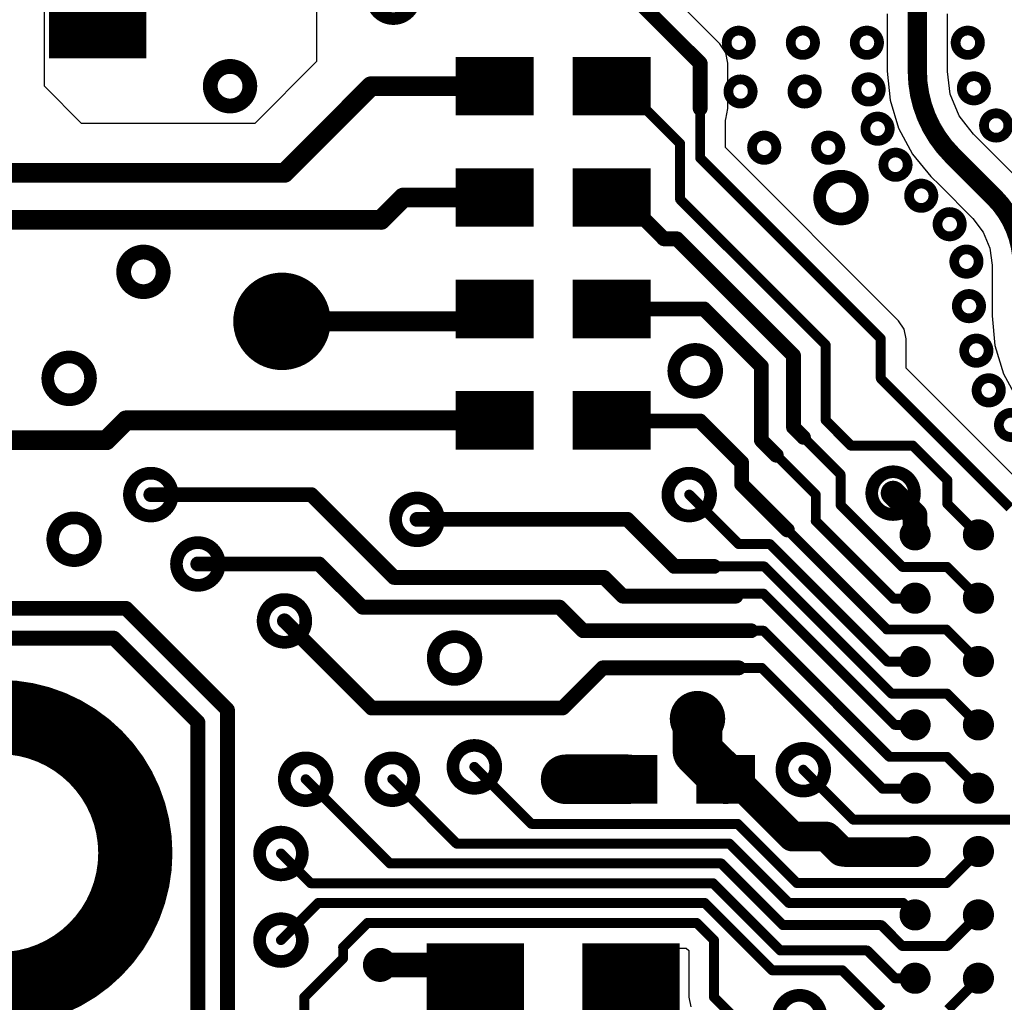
# Model space of a CAD drawing. Extents: x 32 to 97, y 17 to 119.
# Tile 19 of 24: x 58 to 68, y 91 to 101. Entities that reach past the tile are written whole.
import ezdxf

# ---------------------------------------------------------------- set-up
doc = ezdxf.new("R2010")
doc.units = 0
doc.layers.add('TOPLAYER', color=1, linetype='CONTINUOUS')

msp = doc.modelspace()

# ---------------------------------------------------------------- linework, layer by layer
at = {"layer": 'TOPLAYER'}
for p, q in [((58.09, 100.432), (58.09, 101.702)), ((60.884, 101.575), (60.884, 100.686)), ((65.022, 100.868), (64.343, 101.547)), ((66.742, 101.176), (66.742, 100.588)), ((67.358, 100.588), (67.358, 101.176)), ((65.084, 100.776), (65.022, 100.868)), ((65.022, 100.868), (65.022, 100.868)), ((65.106, 100.667), (65.084, 100.776)), ((60.884, 100.686), (60.249, 100.051)), ((65.106, 100.202), (65.106, 100.667)), ((66.742, 100.588), (66.741, 100.588)), ((66.741, 100.588), (66.77, 100.289)), ((67.358, 100.584), (67.358, 100.588)), ((67.388, 100.35), (67.358, 100.584)), ((58.471, 100.051), (58.09, 100.432)), ((66.77, 100.289), (66.857, 100.001)), ((67.48, 100.129), (67.388, 100.35)), ((65.084, 100.093), (65.106, 100.202)), ((65.08, 100.086), (65.084, 100.093)), ((65.08, 99.802), (65.08, 100.086)), ((67.551, 100.036), (67.48, 100.129)), ((60.249, 100.051), (58.471, 100.051)), ((66.857, 100.001), (66.999, 99.736)), ((67.626, 99.941), (67.551, 100.036)), ((67.716, 99.851), (67.626, 99.941)), ((66.858, 98.024), (65.08, 99.802)), ((68.055, 99.512), (67.716, 99.851)), ((66.999, 99.736), (67.189, 99.504)), ((67.189, 99.504), (67.189, 99.504)), ((67.189, 99.504), (67.28, 99.415)), ((67.28, 99.415), (67.619, 99.076)), ((67.619, 99.076), (67.619, 99.075)), ((67.619, 99.075), (67.619, 99.075)), ((67.619, 99.075), (67.727, 98.934)), ((67.727, 98.934), (67.795, 98.77)), ((67.795, 98.77), (67.818, 98.594)), ((67.818, 98.594), (67.819, 98.594)), ((67.819, 98.594), (67.819, 98.075)), ((67.819, 98.075), (67.818, 98.075)), ((67.818, 98.075), (67.847, 97.771)), ((66.914, 97.94), (66.858, 98.024)), ((66.934, 97.841), (66.914, 97.94)), ((66.934, 97.539), (66.934, 97.841)), ((67.847, 97.771), (67.936, 97.479)), ((68.185, 96.289), (66.934, 97.539)), ((67.936, 97.479), (68.08, 97.21)), ((63.678, 89.637), (63.678, 91.587)), ((63.678, 91.587), (64.678, 91.587)), ((64.678, 91.587), (64.704, 91.561)), ((64.704, 91.561), (64.704, 91.084)), ((64.704, 91.084), (64.724, 90.985))]:
    msp.add_line(p, q, dxfattribs=at)
for points, const_width in [([(58.386, 100.719), (58.386, 101.669)], 0.5), ([(58.886, 100.719), (58.886, 101.669)], 0.5), ([(64.141, 101.346), (64.821, 100.667)], 0.152), ([(67.05, 100.588), (67.05, 101.224)], 0.198), ([(58.136, 100.956), (59.136, 100.956)], 0.475), ([(62.512, 100.132), (62.512, 100.732)], 0.4), ([(62.912, 100.132), (62.912, 100.732)], 0.4), ([(63.712, 100.132), (63.712, 100.732)], 0.4), ([(64.112, 100.132), (64.112, 100.732)], 0.4), ([(62.312, 100.582), (63.112, 100.582)], 0.3), ([(63.512, 100.582), (64.312, 100.582)], 0.3), ([(64.821, 100.202), (64.821, 100.667)], 0.152), ([(60.554, 99.543), (61.443, 100.432)], 0.203), ([(61.443, 100.432), (62.712, 100.432)], 0.203), ([(63.912, 100.432), (64.027, 100.432)], 0.102), ([(64.027, 100.432), (64.614, 99.844)], 0.102), ([(62.312, 100.282), (63.112, 100.282)], 0.3), ([(63.512, 100.282), (64.312, 100.282)], 0.3), ([(64.821, 99.695), (64.821, 100.202)], 0.102), ([(64.614, 99.271), (64.614, 99.844)], 0.102), ([(62.512, 98.989), (62.512, 99.589)], 0.4), ([(62.912, 98.989), (62.912, 99.589)], 0.4), ([(63.712, 98.989), (63.712, 99.589)], 0.4), ([(64.112, 98.989), (64.112, 99.589)], 0.4), ([(67.408, 99.723), (67.837, 99.294)], 0.198), ([(64.821, 99.695), (66.675, 97.841)], 0.102), ([(55.397, 99.543), (60.554, 99.543)], 0.203), ([(62.312, 99.439), (63.112, 99.439)], 0.3), ([(63.512, 99.439), (64.312, 99.439)], 0.3), ([(61.544, 99.06), (61.773, 99.289)], 0.203), ([(61.773, 99.289), (62.712, 99.289)], 0.203), ([(63.912, 99.289), (64.027, 99.289)], 0.152), ([(64.027, 99.289), (64.449, 98.866)], 0.152), ([(67.837, 99.294), (67.838, 99.293)], 0.198), ([(62.312, 99.139), (63.112, 99.139)], 0.3), ([(63.512, 99.139), (64.312, 99.139)], 0.3), ([(64.614, 99.271), (66.11, 97.776)], 0.102), ([(57.353, 99.06), (61.544, 99.06)], 0.203), ([(64.449, 98.866), (64.582, 98.866)], 0.152), ([(64.582, 98.866), (65.779, 97.669)], 0.152), ([(62.512, 97.846), (62.512, 98.446)], 0.4), ([(62.912, 97.846), (62.912, 98.446)], 0.4), ([(63.712, 97.846), (63.712, 98.446)], 0.4), ([(64.112, 97.846), (64.112, 98.446)], 0.4), ([(62.312, 98.296), (63.112, 98.296)], 0.3), ([(63.512, 98.296), (64.312, 98.296)], 0.3), ([(62.585, 98.019), (62.712, 98.146)], 0.203), ([(62.312, 97.996), (63.112, 97.996)], 0.3), ([(63.512, 97.996), (64.312, 97.996)], 0.3), ([(63.912, 98.146), (64.861, 98.146)], 0.152), ([(64.861, 98.146), (65.449, 97.557)], 0.152), ([(60.528, 98.019), (62.585, 98.019)], 0.203), ([(66.675, 97.432), (66.675, 97.841)], 0.102), ([(65.779, 96.931), (65.779, 97.669)], 0.152), ([(66.11, 97.003), (66.11, 97.776)], 0.102), ([(65.449, 96.799), (65.449, 97.557)], 0.152), ([(62.512, 96.703), (62.512, 97.303)], 0.4), ([(62.912, 96.703), (62.912, 97.303)], 0.4), ([(63.712, 96.703), (63.712, 97.303)], 0.4), ([(64.112, 96.703), (64.112, 97.303)], 0.4), ([(66.675, 97.432), (68.002, 96.105)], 0.102), ([(62.312, 97.153), (63.112, 97.153)], 0.3), ([(63.512, 97.153), (64.312, 97.153)], 0.3), ([(58.725, 96.799), (58.928, 97.003)], 0.203), ([(58.928, 97.003), (62.712, 97.003)], 0.203), ([(63.912, 97.003), (63.917, 96.997)], 0.152), ([(63.917, 96.997), (64.819, 96.997)], 0.152), ([(64.819, 96.997), (65.246, 96.571)], 0.152), ([(66.11, 97.003), (66.368, 96.744)], 0.102), ([(62.312, 96.853), (63.112, 96.853)], 0.3), ([(63.512, 96.853), (64.312, 96.853)], 0.3), ([(65.779, 96.931), (65.881, 96.829)], 0.152), ([(56.49, 96.799), (58.725, 96.799)], 0.203), ([(65.449, 96.799), (65.602, 96.646)], 0.152), ([(65.881, 96.829), (66.262, 96.448)], 0.102), ([(66.368, 96.744), (67.003, 96.744)], 0.102), ([(67.003, 96.744), (67.357, 96.391)], 0.102), ([(65.246, 96.347), (65.246, 96.571)], 0.152), ([(65.602, 96.646), (66.008, 96.24)], 0.102), ([(65.246, 96.347), (65.716, 95.878)], 0.152), ([(66.262, 96.134), (66.262, 96.448)], 0.102), ([(67.357, 96.147), (67.357, 96.391)], 0.102), ([(66.801, 96.256), (67.027, 96.031)], 0.254), ([(59.182, 96.241), (60.828, 96.241)], 0.152), ([(60.828, 96.241), (61.678, 95.391)], 0.152), ([(64.709, 96.241), (65.217, 95.733)], 0.102), ([(66.008, 95.97), (66.008, 96.24)], 0.102), ([(66.262, 96.134), (66.897, 95.499)], 0.102), ([(67.027, 95.828), (67.027, 96.031)], 0.254), ([(67.357, 96.147), (67.677, 95.828)], 0.102), ([(61.915, 95.987), (64.074, 95.987)], 0.152), ([(64.074, 95.987), (64.556, 95.504)], 0.152), ([(66.008, 95.97), (66.805, 95.173)], 0.102), ([(65.716, 95.878), (66.737, 94.857)], 0.102), ([(67.677, 95.828), (67.682, 95.823)], 0.102), ([(65.217, 95.733), (65.538, 95.733)], 0.102), ([(65.538, 95.733), (66.742, 94.528)], 0.102), ([(59.665, 95.529), (60.909, 95.529)], 0.152), ([(60.909, 95.529), (61.353, 95.086)], 0.152), ([(64.556, 95.504), (64.963, 95.504)], 0.152), ([(64.963, 95.504), (65.479, 95.504)], 0.102), ([(65.479, 95.504), (66.785, 94.198)], 0.102), ([(66.897, 95.499), (67.355, 95.499)], 0.102), ([(67.355, 95.499), (67.682, 95.173)], 0.102), ([(61.678, 95.391), (63.835, 95.391)], 0.152), ([(63.835, 95.391), (64.027, 95.199)], 0.152), ([(64.027, 95.199), (65.187, 95.199)], 0.152), ([(65.213, 95.225), (65.471, 95.225)], 0.102), ([(65.471, 95.225), (66.818, 93.878)], 0.102), ([(66.805, 95.173), (67.032, 95.173)], 0.102), ([(55.118, 95.073), (58.928, 95.073)], 0.152), ([(58.928, 95.073), (59.969, 94.031)], 0.152), ([(61.353, 95.086), (63.378, 95.086)], 0.152), ([(63.378, 95.086), (63.62, 94.844)], 0.152), ([(60.554, 94.945), (61.448, 94.051)], 0.152), ([(63.62, 94.844), (65.344, 94.844)], 0.152), ([(66.737, 94.857), (67.348, 94.857)], 0.102), ([(67.348, 94.857), (67.677, 94.528)], 0.102), ([(56.617, 94.768), (58.801, 94.768)], 0.152), ([(58.801, 94.768), (59.665, 93.905)], 0.152), ([(65.344, 94.844), (65.471, 94.844)], 0.102), ([(65.471, 94.844), (66.764, 93.55)], 0.102), ([(63.408, 94.051), (63.82, 94.463)], 0.152), ([(63.82, 94.463), (65.217, 94.463)], 0.152), ([(65.217, 94.463), (65.452, 94.463)], 0.102), ([(65.452, 94.463), (66.692, 93.223)], 0.102), ([(66.742, 94.528), (67.027, 94.528)], 0.102), ([(66.785, 94.198), (67.357, 94.198)], 0.102), ([(67.357, 94.198), (67.677, 93.878)], 0.102), ([(59.969, 90.678), (59.969, 94.031)], 0.152), ([(61.448, 94.051), (63.408, 94.051)], 0.152), ([(64.793, 93.608), (64.793, 93.942)], 0.508), ([(59.665, 90.856), (59.665, 93.905)], 0.152), ([(66.818, 93.878), (67.027, 93.878)], 0.102), ([(64.793, 93.608), (65.082, 93.32)], 0.508), ([(63.932, 93.07), (63.932, 93.57)], 0.3), ([(64.232, 93.07), (64.232, 93.57)], 0.3), ([(64.932, 93.07), (64.932, 93.57)], 0.3), ([(65.232, 93.07), (65.232, 93.57)], 0.3), ([(66.764, 93.55), (67.355, 93.55)], 0.102), ([(67.355, 93.55), (67.677, 93.228)], 0.102), ([(62.503, 93.447), (63.087, 92.862)], 0.102), ([(63.439, 93.32), (64.082, 93.32)], 0.508), ([(63.782, 93.445), (64.382, 93.445)], 0.25), ([(64.782, 93.445), (65.382, 93.445)], 0.25), ([(65.082, 93.32), (65.18, 93.32)], 0.305), ([(65.18, 93.32), (65.767, 92.732)], 0.305), ([(65.879, 93.418), (66.392, 92.905)], 0.102), ([(60.772, 93.32), (61.635, 92.456)], 0.102), ([(61.661, 93.32), (62.321, 92.659)], 0.102), ([(63.782, 93.195), (64.382, 93.195)], 0.25), ([(64.782, 93.195), (65.382, 93.195)], 0.25), ([(66.692, 93.223), (67.032, 93.223)], 0.102), ([(63.087, 92.862), (65.206, 92.862)], 0.102), ([(65.206, 92.862), (65.814, 92.255)], 0.102), ([(65.767, 92.732), (66.118, 92.732)], 0.305), ([(66.118, 92.732), (66.271, 92.579)], 0.305), ([(66.392, 92.905), (68, 92.905)], 0.102), ([(62.321, 92.659), (65.122, 92.659)], 0.102), ([(65.122, 92.659), (65.729, 92.051)], 0.102), ([(66.271, 92.579), (66.296, 92.579)], 0.305), ([(66.303, 92.573), (67.032, 92.573)], 0.305), ([(60.518, 92.558), (60.823, 92.253)], 0.102), ([(67.353, 92.255), (67.677, 92.578)], 0.102), ([(61.635, 92.456), (65.037, 92.456)], 0.102), ([(65.037, 92.456), (65.671, 91.823)], 0.102), ([(60.823, 92.253), (64.953, 92.253)], 0.102), ([(64.953, 92.253), (65.643, 91.563)], 0.102), ([(65.814, 92.255), (67.353, 92.255)], 0.102), ([(60.518, 91.669), (60.899, 92.05)], 0.102), ([(60.899, 92.05), (64.869, 92.05)], 0.102), ([(64.869, 92.05), (65.559, 91.36)], 0.102), ([(65.729, 92.051), (66.903, 92.051)], 0.102), ([(66.903, 92.051), (67.027, 91.928)], 0.102), ([(67.358, 91.609), (67.677, 91.928)], 0.102), ([(61.156, 91.595), (61.407, 91.846)], 0.102), ([(61.407, 91.846), (64.785, 91.846)], 0.102), ([(62.262, 90.686), (62.262, 91.636)], 0.5), ([(62.762, 90.686), (62.762, 91.636)], 0.5), ([(63.862, 90.686), (63.862, 91.636)], 0.5), ([(64.362, 90.686), (64.362, 91.636)], 0.5), ([(64.785, 91.846), (64.963, 91.669)], 0.102), ([(65.671, 91.823), (66.682, 91.823)], 0.102), ([(66.682, 91.823), (66.895, 91.609)], 0.102), ([(64.963, 91.084), (64.963, 91.669)], 0.102), ([(61.156, 91.483), (61.156, 91.595)], 0.102), ([(62.012, 91.398), (63.012, 91.398)], 0.475), ([(63.612, 91.398), (64.612, 91.398)], 0.475), ([(65.643, 91.563), (66.535, 91.563)], 0.102), ([(66.535, 91.563), (66.82, 91.278)], 0.102), ([(66.895, 91.609), (67.358, 91.609)], 0.102), ([(60.757, 91.084), (61.156, 91.483)], 0.102), ([(61.534, 91.415), (62.259, 91.415)], 0.254), ([(62.259, 91.415), (62.265, 91.421)], 0.254), ([(62.265, 91.421), (62.512, 91.175)], 0.254), ([(64.112, 90.064), (64.112, 91.161)], 0.508), ([(65.559, 91.36), (66.279, 91.36)], 0.102), ([(66.279, 91.36), (66.684, 90.955)], 0.102), ([(62.131, 90.78), (62.512, 91.161)], 0.254), ([(62.512, 91.161), (62.512, 91.175)], 0.254), ([(66.82, 91.278), (67.027, 91.278)], 0.102), ([(67.364, 90.955), (67.682, 91.273)], 0.102), ([(60.757, 90.246), (60.757, 91.084)], 0.102), ([(62.012, 90.923), (63.012, 90.923)], 0.475), ([(63.612, 90.923), (64.612, 90.923)], 0.475), ([(64.963, 91.084), (65.742, 90.305)], 0.102)]:
    msp.add_lwpolyline(points, dxfattribs=dict(at, const_width=const_width))
for points, const_width in [([(58.398, 101.194, 1), (58.873, 101.194, 1)], 0.475), ([(61.451, 101.346, 1), (61.891, 101.346, 1)], 0.13), ([(65.093, 100.878, 1), (65.342, 100.878, 1)], 0.0999), ([(65.75, 100.878, 1), (66, 100.878, 1)], 0.0999), ([(66.407, 100.878, 1), (66.657, 100.878, 1)], 0.0999), ([(67.443, 100.878, 1), (67.693, 100.878, 1)], 0.0999), ([(59.792, 100.432, 1), (60.198, 100.432, 1)], 0.152), ([(62.562, 100.432, 1), (62.862, 100.432, 1)], 0.3), ([(63.762, 100.432, 1), (64.062, 100.432, 1)], 0.3), ([(64.783, 100.667, 1), (64.859, 100.667, 1)], 0.0762), ([(64.783, 100.667, 1), (64.859, 100.667, 1)], 0.0762), ([(67.001, 100.588, 1), (67.1, 100.588, 1)], 0.099), ([(67.001, 100.588, 1), (67.1, 100.588, 1)], 0.099), ([(66.425, 100.399, 1), (66.675, 100.399, 1)], 0.0999), ([(67.506, 100.41, 1), (67.755, 100.41, 1)], 0.0999), ([(61.392, 100.432, 1), (61.493, 100.432, 1)], 0.102), ([(61.392, 100.432, 1), (61.493, 100.432, 1)], 0.102), ([(62.661, 100.432, 1), (62.763, 100.432, 1)], 0.102), ([(63.886, 100.432, 1), (63.937, 100.432, 1)], 0.051), ([(64.001, 100.432, 1), (64.052, 100.432, 1)], 0.051), ([(64.001, 100.432, 1), (64.052, 100.432, 1)], 0.051), ([(65.111, 100.378, 1), (65.36, 100.378, 1)], 0.0999), ([(65.768, 100.378, 1), (66.018, 100.378, 1)], 0.0999), ([(64.783, 100.202, 1), (64.859, 100.202, 1)], 0.0762), ([(64.795, 100.202, 1), (64.846, 100.202, 1)], 0.0508), ([(66.517, 99.996, 1), (66.767, 99.996, 1)], 0.0999), ([(67.734, 100.029, 1), (67.984, 100.029, 1)], 0.0999), ([(65.353, 99.801, 1), (65.603, 99.801, 1)], 0.0999), ([(66.01, 99.801, 1), (66.26, 99.801, 1)], 0.0999), ([(64.589, 99.844, 1), (64.64, 99.844, 1)], 0.051), ([(64.589, 99.844, 1), (64.64, 99.844, 1)], 0.051), ([(66.701, 99.626, 1), (66.951, 99.626, 1)], 0.0999), ([(67.359, 99.723, 1), (67.458, 99.723, 1)], 0.099), ([(67.359, 99.723, 1), (67.458, 99.723, 1)], 0.099), ([(64.795, 99.695, 1), (64.846, 99.695, 1)], 0.0508), ([(64.795, 99.695, 1), (64.846, 99.695, 1)], 0.0508), ([(60.503, 99.543, 1), (60.604, 99.543, 1)], 0.102), ([(60.503, 99.543, 1), (60.604, 99.543, 1)], 0.102), ([(62.562, 99.289, 1), (62.862, 99.289, 1)], 0.3), ([(63.762, 99.289, 1), (64.062, 99.289, 1)], 0.3), ([(66.047, 99.289, 1), (66.486, 99.289, 1)], 0.13), ([(66.965, 99.308, 1), (67.215, 99.308, 1)], 0.0999), ([(61.722, 99.289, 1), (61.824, 99.289, 1)], 0.102), ([(61.722, 99.289, 1), (61.824, 99.289, 1)], 0.102), ([(62.661, 99.289, 1), (62.763, 99.289, 1)], 0.102), ([(63.874, 99.289, 1), (63.95, 99.289, 1)], 0.0762), ([(63.989, 99.289, 1), (64.065, 99.289, 1)], 0.0762), ([(63.989, 99.289, 1), (64.065, 99.289, 1)], 0.0762), ([(67.788, 99.294, 1), (67.887, 99.294, 1)], 0.099), ([(67.788, 99.294, 1), (67.887, 99.294, 1)], 0.099), ([(67.788, 99.294, 1), (67.887, 99.294, 1)], 0.099), ([(67.788, 99.293, 1), (67.887, 99.293, 1)], 0.099), ([(67.788, 99.293, 1), (67.887, 99.293, 1)], 0.099), ([(67.788, 99.293, 1), (67.887, 99.293, 1)], 0.099), ([(64.589, 99.271, 1), (64.64, 99.271, 1)], 0.051), ([(64.589, 99.271, 1), (64.64, 99.271, 1)], 0.051), ([(61.493, 99.06, 1), (61.595, 99.06, 1)], 0.102), ([(61.493, 99.06, 1), (61.595, 99.06, 1)], 0.102), ([(67.257, 99.016, 1), (67.507, 99.016, 1)], 0.0999), ([(64.411, 98.866, 1), (64.487, 98.866, 1)], 0.0762), ([(64.411, 98.866, 1), (64.487, 98.866, 1)], 0.0762), ([(64.544, 98.866, 1), (64.62, 98.866, 1)], 0.0762), ([(64.544, 98.866, 1), (64.62, 98.866, 1)], 0.0762), ([(58.903, 98.527, 1), (59.309, 98.527, 1)], 0.152), ([(67.429, 98.632, 1), (67.679, 98.632, 1)], 0.0999), ([(60.278, 98.019, 1), (60.778, 98.019, 1)], 0.5), ([(62.562, 98.146, 1), (62.862, 98.146, 1)], 0.3), ([(63.762, 98.146, 1), (64.062, 98.146, 1)], 0.3), ([(67.455, 98.175, 1), (67.705, 98.175, 1)], 0.0999), ([(62.661, 98.146, 1), (62.763, 98.146, 1)], 0.102), ([(63.874, 98.146, 1), (63.95, 98.146, 1)], 0.0762), ([(64.822, 98.146, 1), (64.899, 98.146, 1)], 0.0762), ([(64.822, 98.146, 1), (64.899, 98.146, 1)], 0.0762), ([(60.477, 98.019, 1), (60.579, 98.019, 1)], 0.102), ([(62.534, 98.019, 1), (62.636, 98.019, 1)], 0.102), ([(62.534, 98.019, 1), (62.636, 98.019, 1)], 0.102), ([(66.65, 97.841, 1), (66.7, 97.841, 1)], 0.0508), ([(66.65, 97.841, 1), (66.7, 97.841, 1)], 0.0508), ([(67.531, 97.718, 1), (67.781, 97.718, 1)], 0.0999), ([(64.55, 97.511, 1), (64.99, 97.511, 1)], 0.13), ([(65.741, 97.669, 1), (65.817, 97.669, 1)], 0.0762), ([(65.741, 97.669, 1), (65.817, 97.669, 1)], 0.0762), ([(66.084, 97.776, 1), (66.135, 97.776, 1)], 0.051), ([(66.084, 97.776, 1), (66.135, 97.776, 1)], 0.051), ([(58.124, 97.434, 1), (58.563, 97.434, 1)], 0.13), ([(65.411, 97.557, 1), (65.487, 97.557, 1)], 0.0762), ([(65.411, 97.557, 1), (65.487, 97.557, 1)], 0.0762), ([(66.65, 97.432, 1), (66.7, 97.432, 1)], 0.0508), ([(66.65, 97.432, 1), (66.7, 97.432, 1)], 0.0508), ([(67.658, 97.311, 1), (67.908, 97.311, 1)], 0.0999), ([(62.562, 97.003, 1), (62.862, 97.003, 1)], 0.3), ([(63.762, 97.003, 1), (64.062, 97.003, 1)], 0.3), ([(67.887, 96.956, 1), (68.136, 96.956, 1)], 0.0999), ([(58.877, 97.003, 1), (58.979, 97.003, 1)], 0.102), ([(58.877, 97.003, 1), (58.979, 97.003, 1)], 0.102), ([(62.661, 97.003, 1), (62.763, 97.003, 1)], 0.102), ([(63.874, 97.003, 1), (63.95, 97.003, 1)], 0.0762), ([(63.879, 96.997, 1), (63.955, 96.997, 1)], 0.0762), ([(63.879, 96.997, 1), (63.955, 96.997, 1)], 0.0762), ([(64.781, 96.997, 1), (64.857, 96.997, 1)], 0.0762), ([(64.781, 96.997, 1), (64.857, 96.997, 1)], 0.0762), ([(66.084, 97.003, 1), (66.135, 97.003, 1)], 0.051), ([(66.084, 97.003, 1), (66.135, 97.003, 1)], 0.051), ([(65.741, 96.931, 1), (65.817, 96.931, 1)], 0.0762), ([(65.741, 96.931, 1), (65.817, 96.931, 1)], 0.0762), ([(58.674, 96.799, 1), (58.776, 96.799, 1)], 0.102), ([(58.674, 96.799, 1), (58.776, 96.799, 1)], 0.102), ([(65.411, 96.799, 1), (65.487, 96.799, 1)], 0.0762), ([(65.411, 96.799, 1), (65.487, 96.799, 1)], 0.0762), ([(65.843, 96.829, 1), (65.919, 96.829, 1)], 0.0762), ([(65.856, 96.829, 1), (65.906, 96.829, 1)], 0.0508), ([(66.342, 96.744, 1), (66.393, 96.744, 1)], 0.051), ([(66.342, 96.744, 1), (66.393, 96.744, 1)], 0.051), ([(66.978, 96.744, 1), (67.029, 96.744, 1)], 0.051), ([(66.978, 96.744, 1), (67.029, 96.744, 1)], 0.051), ([(65.208, 96.571, 1), (65.284, 96.571, 1)], 0.0762), ([(65.208, 96.571, 1), (65.284, 96.571, 1)], 0.0762), ([(65.563, 96.646, 1), (65.64, 96.646, 1)], 0.0762), ([(65.576, 96.646, 1), (65.627, 96.646, 1)], 0.051), ([(58.962, 96.241, 1), (59.402, 96.241, 1)], 0.13), ([(64.489, 96.241, 1), (64.928, 96.241, 1)], 0.13), ([(66.582, 96.256, 1), (67.021, 96.256, 1)], 0.13), ([(65.208, 96.347, 1), (65.284, 96.347, 1)], 0.0762), ([(65.208, 96.347, 1), (65.284, 96.347, 1)], 0.0762), ([(66.237, 96.448, 1), (66.287, 96.448, 1)], 0.0508), ([(66.237, 96.448, 1), (66.287, 96.448, 1)], 0.0508), ([(67.332, 96.391, 1), (67.383, 96.391, 1)], 0.051), ([(67.332, 96.391, 1), (67.383, 96.391, 1)], 0.051), ([(66.738, 96.256, 1), (66.865, 96.256, 1)], 0.127), ([(59.144, 96.241, 1), (59.22, 96.241, 1)], 0.0762), ([(60.79, 96.241, 1), (60.866, 96.241, 1)], 0.0762), ([(60.79, 96.241, 1), (60.866, 96.241, 1)], 0.0762), ([(61.695, 95.987, 1), (62.134, 95.987, 1)], 0.13), ([(64.683, 96.241, 1), (64.734, 96.241, 1)], 0.0508), ([(65.982, 96.24, 1), (66.033, 96.24, 1)], 0.051), ([(65.982, 96.24, 1), (66.033, 96.24, 1)], 0.051), ([(66.237, 96.134, 1), (66.287, 96.134, 1)], 0.0508), ([(66.237, 96.134, 1), (66.287, 96.134, 1)], 0.0508), ([(66.963, 96.031, 1), (67.09, 96.031, 1)], 0.127), ([(66.963, 96.031, 1), (67.09, 96.031, 1)], 0.127), ([(67.332, 96.147, 1), (67.383, 96.147, 1)], 0.051), ([(67.332, 96.147, 1), (67.383, 96.147, 1)], 0.051), ([(58.175, 95.783, 1), (58.614, 95.783, 1)], 0.13), ([(61.877, 95.987, 1), (61.953, 95.987, 1)], 0.0762), ([(64.036, 95.987, 1), (64.112, 95.987, 1)], 0.0762), ([(64.036, 95.987, 1), (64.112, 95.987, 1)], 0.0762), ([(65.982, 95.97, 1), (66.033, 95.97, 1)], 0.051), ([(65.982, 95.97, 1), (66.033, 95.97, 1)], 0.051), ([(65.678, 95.878, 1), (65.754, 95.878, 1)], 0.0762), ([(65.69, 95.878, 1), (65.741, 95.878, 1)], 0.0508), ([(66.947, 95.828, 1), (67.107, 95.828, 1)], 0.16), ([(66.963, 95.828, 1), (67.09, 95.828, 1)], 0.127), ([(67.597, 95.828, 1), (67.757, 95.828, 1)], 0.16), ([(67.651, 95.828, 1), (67.702, 95.828, 1)], 0.051), ([(67.651, 95.828, 1), (67.702, 95.828, 1)], 0.051), ([(67.656, 95.823, 1), (67.707, 95.823, 1)], 0.051), ([(59.445, 95.529, 1), (59.884, 95.529, 1)], 0.13), ([(65.191, 95.733, 1), (65.242, 95.733, 1)], 0.0508), ([(65.191, 95.733, 1), (65.242, 95.733, 1)], 0.0508), ([(65.512, 95.733, 1), (65.563, 95.733, 1)], 0.0508), ([(65.512, 95.733, 1), (65.563, 95.733, 1)], 0.0508), ([(59.626, 95.529, 1), (59.703, 95.529, 1)], 0.0762), ([(60.871, 95.529, 1), (60.947, 95.529, 1)], 0.0762), ([(60.871, 95.529, 1), (60.947, 95.529, 1)], 0.0762), ([(64.518, 95.504, 1), (64.594, 95.504, 1)], 0.0762), ([(64.518, 95.504, 1), (64.594, 95.504, 1)], 0.0762), ([(64.925, 95.504, 1), (65.001, 95.504, 1)], 0.0762), ([(64.937, 95.504, 1), (64.988, 95.504, 1)], 0.0508), ([(65.453, 95.504, 1), (65.504, 95.504, 1)], 0.0508), ([(65.453, 95.504, 1), (65.504, 95.504, 1)], 0.0508), ([(66.871, 95.499, 1), (66.922, 95.499, 1)], 0.0508), ([(66.871, 95.499, 1), (66.922, 95.499, 1)], 0.0508), ([(67.33, 95.499, 1), (67.381, 95.499, 1)], 0.0508), ([(67.33, 95.499, 1), (67.381, 95.499, 1)], 0.0508), ([(61.64, 95.391, 1), (61.716, 95.391, 1)], 0.0762), ([(61.64, 95.391, 1), (61.716, 95.391, 1)], 0.0762), ([(63.797, 95.391, 1), (63.873, 95.391, 1)], 0.0762), ([(63.797, 95.391, 1), (63.873, 95.391, 1)], 0.0762), ([(66.947, 95.178, 1), (67.107, 95.178, 1)], 0.16), ([(67.597, 95.178, 1), (67.757, 95.178, 1)], 0.16), ([(60.334, 94.945, 1), (60.773, 94.945, 1)], 0.13), ([(63.989, 95.199, 1), (64.065, 95.199, 1)], 0.0762), ([(63.989, 95.199, 1), (64.065, 95.199, 1)], 0.0762), ([(65.149, 95.199, 1), (65.225, 95.199, 1)], 0.0762), ([(65.187, 95.225, 1), (65.238, 95.225, 1)], 0.0508), ([(65.445, 95.225, 1), (65.496, 95.225, 1)], 0.0508), ([(65.445, 95.225, 1), (65.496, 95.225, 1)], 0.0508), ([(66.78, 95.173, 1), (66.831, 95.173, 1)], 0.051), ([(66.78, 95.173, 1), (66.831, 95.173, 1)], 0.051), ([(67.006, 95.173, 1), (67.057, 95.173, 1)], 0.051), ([(67.656, 95.173, 1), (67.707, 95.173, 1)], 0.0508), ([(58.89, 95.073, 1), (58.966, 95.073, 1)], 0.0762), ([(58.89, 95.073, 1), (58.966, 95.073, 1)], 0.0762), ([(61.315, 95.086, 1), (61.391, 95.086, 1)], 0.0762), ([(61.315, 95.086, 1), (61.391, 95.086, 1)], 0.0762), ([(63.34, 95.086, 1), (63.416, 95.086, 1)], 0.0762), ([(63.34, 95.086, 1), (63.416, 95.086, 1)], 0.0762), ([(60.515, 94.945, 1), (60.592, 94.945, 1)], 0.0762), ([(63.582, 94.844, 1), (63.658, 94.844, 1)], 0.0762), ([(63.582, 94.844, 1), (63.658, 94.844, 1)], 0.0762), ([(65.306, 94.844, 1), (65.382, 94.844, 1)], 0.0762), ([(66.711, 94.857, 1), (66.762, 94.857, 1)], 0.0508), ([(66.711, 94.857, 1), (66.762, 94.857, 1)], 0.0508), ([(67.322, 94.857, 1), (67.373, 94.857, 1)], 0.0508), ([(67.322, 94.857, 1), (67.373, 94.857, 1)], 0.0508), ([(58.763, 94.768, 1), (58.839, 94.768, 1)], 0.0762), ([(58.763, 94.768, 1), (58.839, 94.768, 1)], 0.0762), ([(62.08, 94.564, 1), (62.519, 94.564, 1)], 0.13), ([(65.318, 94.844, 1), (65.369, 94.844, 1)], 0.0508), ([(65.445, 94.844, 1), (65.496, 94.844, 1)], 0.0508), ([(65.445, 94.844, 1), (65.496, 94.844, 1)], 0.0508), ([(66.947, 94.528, 1), (67.107, 94.528, 1)], 0.16), ([(67.597, 94.528, 1), (67.757, 94.528, 1)], 0.16), ([(63.782, 94.463, 1), (63.858, 94.463, 1)], 0.0762), ([(63.782, 94.463, 1), (63.858, 94.463, 1)], 0.0762), ([(65.179, 94.463, 1), (65.255, 94.463, 1)], 0.0762), ([(65.191, 94.463, 1), (65.242, 94.463, 1)], 0.0508), ([(65.427, 94.463, 1), (65.478, 94.463, 1)], 0.0508), ([(65.427, 94.463, 1), (65.478, 94.463, 1)], 0.0508), ([(66.717, 94.528, 1), (66.768, 94.528, 1)], 0.0508), ([(66.717, 94.528, 1), (66.768, 94.528, 1)], 0.0508), ([(67.001, 94.528, 1), (67.052, 94.528, 1)], 0.0508), ([(67.651, 94.528, 1), (67.702, 94.528, 1)], 0.0508), ([(56.229, 92.562, 1), (59.023, 92.562, 1)], 0.762), ([(64.574, 93.942, 1), (65.013, 93.942, 1)], 0.13), ([(66.76, 94.198, 1), (66.81, 94.198, 1)], 0.0508), ([(66.76, 94.198, 1), (66.81, 94.198, 1)], 0.0508), ([(67.331, 94.198, 1), (67.382, 94.198, 1)], 0.0508), ([(67.331, 94.198, 1), (67.382, 94.198, 1)], 0.0508), ([(59.931, 94.031, 1), (60.007, 94.031, 1)], 0.0762), ([(59.931, 94.031, 1), (60.007, 94.031, 1)], 0.0762), ([(61.41, 94.051, 1), (61.486, 94.051, 1)], 0.0762), ([(61.41, 94.051, 1), (61.486, 94.051, 1)], 0.0762), ([(63.37, 94.051, 1), (63.446, 94.051, 1)], 0.0762), ([(63.37, 94.051, 1), (63.446, 94.051, 1)], 0.0762), ([(64.666, 93.942, 1), (64.92, 93.942, 1)], 0.254), ([(66.947, 93.878, 1), (67.107, 93.878, 1)], 0.16), ([(67.597, 93.878, 1), (67.757, 93.878, 1)], 0.16), ([(59.626, 93.905, 1), (59.703, 93.905, 1)], 0.0762), ([(59.626, 93.905, 1), (59.703, 93.905, 1)], 0.0762), ([(66.792, 93.878, 1), (66.843, 93.878, 1)], 0.0508), ([(66.792, 93.878, 1), (66.843, 93.878, 1)], 0.0508), ([(67.001, 93.878, 1), (67.052, 93.878, 1)], 0.0508), ([(67.651, 93.878, 1), (67.702, 93.878, 1)], 0.0508), ([(64.666, 93.608, 1), (64.92, 93.608, 1)], 0.254), ([(64.666, 93.608, 1), (64.92, 93.608, 1)], 0.254), ([(62.283, 93.447, 1), (62.723, 93.447, 1)], 0.13), ([(65.66, 93.418, 1), (66.099, 93.418, 1)], 0.13), ([(60.552, 93.32, 1), (60.991, 93.32, 1)], 0.13), ([(61.441, 93.32, 1), (61.88, 93.32, 1)], 0.13), ([(66.739, 93.55, 1), (66.79, 93.55, 1)], 0.0508), ([(66.739, 93.55, 1), (66.79, 93.55, 1)], 0.0508), ([(67.329, 93.55, 1), (67.38, 93.55, 1)], 0.0508), ([(67.329, 93.55, 1), (67.38, 93.55, 1)], 0.0508), ([(62.477, 93.447, 1), (62.528, 93.447, 1)], 0.0508), ([(63.312, 93.32, 1), (63.566, 93.32, 1)], 0.254), ([(63.314, 93.32, 1), (63.564, 93.32, 1)], 0.0999), ([(63.955, 93.32, 1), (64.209, 93.32, 1)], 0.254), ([(63.957, 93.32, 1), (64.207, 93.32, 1)], 0.25), ([(64.955, 93.32, 1), (65.209, 93.32, 1)], 0.254), ([(64.957, 93.32, 1), (65.207, 93.32, 1)], 0.25), ([(65.006, 93.32, 1), (65.158, 93.32, 1)], 0.152), ([(65.103, 93.32, 1), (65.256, 93.32, 1)], 0.152), ([(65.103, 93.32, 1), (65.256, 93.32, 1)], 0.152), ([(65.854, 93.418, 1), (65.905, 93.418, 1)], 0.0508), ([(60.746, 93.32, 1), (60.797, 93.32, 1)], 0.0508), ([(61.635, 93.32, 1), (61.686, 93.32, 1)], 0.0508), ([(66.947, 93.228, 1), (67.107, 93.228, 1)], 0.16), ([(67.597, 93.228, 1), (67.757, 93.228, 1)], 0.16), ([(66.667, 93.223, 1), (66.718, 93.223, 1)], 0.0508), ([(66.667, 93.223, 1), (66.718, 93.223, 1)], 0.0508), ([(67.006, 93.223, 1), (67.057, 93.223, 1)], 0.0508), ([(67.651, 93.228, 1), (67.702, 93.228, 1)], 0.0508), ([(63.062, 92.862, 1), (63.112, 92.862, 1)], 0.0508), ([(63.062, 92.862, 1), (63.112, 92.862, 1)], 0.0508), ([(65.18, 92.862, 1), (65.231, 92.862, 1)], 0.0508), ([(65.18, 92.862, 1), (65.231, 92.862, 1)], 0.0508), ([(65.691, 92.732, 1), (65.844, 92.732, 1)], 0.152), ([(65.691, 92.732, 1), (65.844, 92.732, 1)], 0.152), ([(66.042, 92.732, 1), (66.194, 92.732, 1)], 0.152), ([(66.042, 92.732, 1), (66.194, 92.732, 1)], 0.152), ([(66.367, 92.905, 1), (66.418, 92.905, 1)], 0.0508), ([(66.367, 92.905, 1), (66.418, 92.905, 1)], 0.0508), ([(60.298, 92.558, 1), (60.737, 92.558, 1)], 0.13), ([(62.296, 92.659, 1), (62.347, 92.659, 1)], 0.0508), ([(62.296, 92.659, 1), (62.347, 92.659, 1)], 0.0508), ([(65.096, 92.659, 1), (65.147, 92.659, 1)], 0.0508), ([(65.096, 92.659, 1), (65.147, 92.659, 1)], 0.0508), ([(66.194, 92.579, 1), (66.347, 92.579, 1)], 0.152), ([(66.194, 92.579, 1), (66.347, 92.579, 1)], 0.152), ([(66.22, 92.579, 1), (66.372, 92.579, 1)], 0.152), ([(66.227, 92.573, 1), (66.379, 92.573, 1)], 0.152), ([(66.947, 92.578, 1), (67.107, 92.578, 1)], 0.16), ([(66.956, 92.573, 1), (67.108, 92.573, 1)], 0.152), ([(67.597, 92.578, 1), (67.757, 92.578, 1)], 0.16), ([(60.492, 92.558, 1), (60.543, 92.558, 1)], 0.0508), ([(67.651, 92.578, 1), (67.702, 92.578, 1)], 0.0508), ([(61.61, 92.456, 1), (61.661, 92.456, 1)], 0.0508), ([(61.61, 92.456, 1), (61.661, 92.456, 1)], 0.0508), ([(65.012, 92.456, 1), (65.063, 92.456, 1)], 0.0508), ([(65.012, 92.456, 1), (65.063, 92.456, 1)], 0.0508), ([(60.797, 92.253, 1), (60.848, 92.253, 1)], 0.0508), ([(60.797, 92.253, 1), (60.848, 92.253, 1)], 0.0508), ([(64.928, 92.253, 1), (64.979, 92.253, 1)], 0.0508), ([(64.928, 92.253, 1), (64.979, 92.253, 1)], 0.0508), ([(65.788, 92.255, 1), (65.839, 92.255, 1)], 0.0508), ([(65.788, 92.255, 1), (65.839, 92.255, 1)], 0.0508), ([(67.328, 92.255, 1), (67.379, 92.255, 1)], 0.0508), ([(67.328, 92.255, 1), (67.379, 92.255, 1)], 0.0508), ([(60.873, 92.05, 1), (60.924, 92.05, 1)], 0.0508), ([(60.873, 92.05, 1), (60.924, 92.05, 1)], 0.0508), ([(64.844, 92.05, 1), (64.895, 92.05, 1)], 0.0508), ([(64.844, 92.05, 1), (64.895, 92.05, 1)], 0.0508), ([(65.704, 92.051, 1), (65.755, 92.051, 1)], 0.0508), ([(65.704, 92.051, 1), (65.755, 92.051, 1)], 0.0508), ([(66.878, 92.051, 1), (66.929, 92.051, 1)], 0.0508), ([(66.878, 92.051, 1), (66.929, 92.051, 1)], 0.0508), ([(66.947, 91.928, 1), (67.107, 91.928, 1)], 0.16), ([(67.597, 91.928, 1), (67.757, 91.928, 1)], 0.16), ([(67.001, 91.928, 1), (67.052, 91.928, 1)], 0.0508), ([(67.651, 91.928, 1), (67.702, 91.928, 1)], 0.0508), ([(60.298, 91.669, 1), (60.737, 91.669, 1)], 0.13), ([(61.381, 91.846, 1), (61.432, 91.846, 1)], 0.0508), ([(61.381, 91.846, 1), (61.432, 91.846, 1)], 0.0508), ([(64.76, 91.846, 1), (64.81, 91.846, 1)], 0.0508), ([(64.76, 91.846, 1), (64.81, 91.846, 1)], 0.0508), ([(65.645, 91.823, 1), (65.696, 91.823, 1)], 0.0508), ([(65.645, 91.823, 1), (65.696, 91.823, 1)], 0.0508), ([(66.657, 91.823, 1), (66.707, 91.823, 1)], 0.0508), ([(66.657, 91.823, 1), (66.707, 91.823, 1)], 0.0508), ([(60.492, 91.669, 1), (60.543, 91.669, 1)], 0.0508), ([(64.937, 91.669, 1), (64.988, 91.669, 1)], 0.0508), ([(64.937, 91.669, 1), (64.988, 91.669, 1)], 0.0508), ([(61.13, 91.595, 1), (61.181, 91.595, 1)], 0.0508), ([(61.13, 91.595, 1), (61.181, 91.595, 1)], 0.0508), ([(61.409, 91.415, 1), (61.659, 91.415, 1)], 0.0999), ([(62.274, 91.161, 1), (62.749, 91.161, 1)], 0.475), ([(63.874, 91.161, 1), (64.349, 91.161, 1)], 0.475), ([(65.617, 91.563, 1), (65.668, 91.563, 1)], 0.0508), ([(65.617, 91.563, 1), (65.668, 91.563, 1)], 0.0508), ([(66.509, 91.563, 1), (66.56, 91.563, 1)], 0.0508), ([(66.509, 91.563, 1), (66.56, 91.563, 1)], 0.0508), ([(66.87, 91.609, 1), (66.921, 91.609, 1)], 0.0508), ([(66.87, 91.609, 1), (66.921, 91.609, 1)], 0.0508), ([(67.333, 91.609, 1), (67.383, 91.609, 1)], 0.0508), ([(67.333, 91.609, 1), (67.383, 91.609, 1)], 0.0508), ([(61.13, 91.483, 1), (61.181, 91.483, 1)], 0.0508), ([(61.13, 91.483, 1), (61.181, 91.483, 1)], 0.0508), ([(61.47, 91.415, 1), (61.597, 91.415, 1)], 0.127), ([(62.196, 91.415, 1), (62.323, 91.415, 1)], 0.127), ([(62.196, 91.415, 1), (62.323, 91.415, 1)], 0.127), ([(62.202, 91.421, 1), (62.329, 91.421, 1)], 0.127), ([(62.202, 91.421, 1), (62.329, 91.421, 1)], 0.127), ([(63.985, 91.161, 1), (64.239, 91.161, 1)], 0.254), ([(65.533, 91.36, 1), (65.584, 91.36, 1)], 0.0508), ([(65.533, 91.36, 1), (65.584, 91.36, 1)], 0.0508), ([(66.254, 91.36, 1), (66.305, 91.36, 1)], 0.0508), ([(66.254, 91.36, 1), (66.305, 91.36, 1)], 0.0508), ([(66.947, 91.278, 1), (67.107, 91.278, 1)], 0.16), ([(67.597, 91.278, 1), (67.757, 91.278, 1)], 0.16), ([(62.448, 91.175, 1), (62.575, 91.175, 1)], 0.127), ([(62.448, 91.175, 1), (62.575, 91.175, 1)], 0.127), ([(62.448, 91.161, 1), (62.575, 91.161, 1)], 0.127), ([(62.448, 91.161, 1), (62.575, 91.161, 1)], 0.127), ([(66.795, 91.278, 1), (66.846, 91.278, 1)], 0.0508), ([(66.795, 91.278, 1), (66.846, 91.278, 1)], 0.0508), ([(67.001, 91.278, 1), (67.052, 91.278, 1)], 0.0508), ([(67.656, 91.273, 1), (67.707, 91.273, 1)], 0.0508), ([(65.622, 90.883, 1), (66.061, 90.883, 1)], 0.13), ([(60.731, 91.084, 1), (60.782, 91.084, 1)], 0.0508), ([(60.731, 91.084, 1), (60.782, 91.084, 1)], 0.0508), ([(64.937, 91.084, 1), (64.988, 91.084, 1)], 0.0508), ([(64.937, 91.084, 1), (64.988, 91.084, 1)], 0.0508)]:
    msp.add_lwpolyline(points, format="xyb", close=True, dxfattribs=dict(at, const_width=const_width))
at = {"layer": 'TOPLAYER', "const_width": 0.198}
for points in [[(67.408, 99.723, -0.198912), (67.05, 100.588)], [(67.837, 99.294, -0.000064), (67.838, 99.293)], [(67.838, 99.293, -0.198846), (68.127, 98.594)]]:
    msp.add_lwpolyline(points, format="xyb", dxfattribs=at)

doc.saveas('drawing.dxf')
